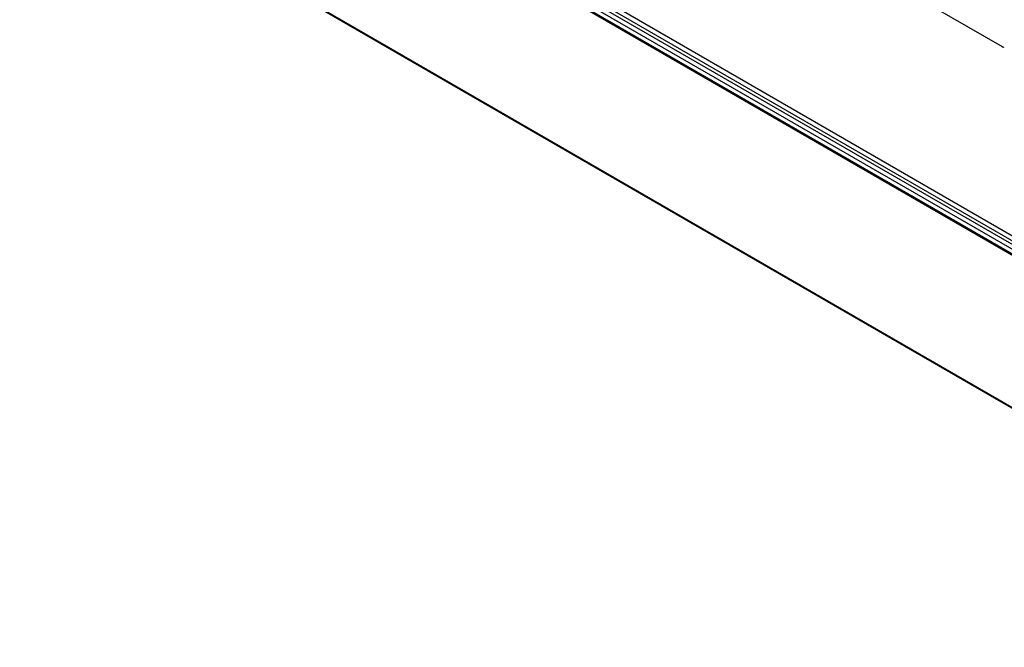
# Model space of a CAD drawing. Header units: inches. Extents: x 0 to 117, y 0 to 83.
# Tile 27 of 74: x 95.57 to 102.33, y 16.43 to 20.74. Entities that reach past the tile are written whole.
import ezdxf

# ---------------------------------------------------------------- set-up
doc = ezdxf.new("R2010")
doc.units = ezdxf.units.IN
doc.header["$LTSCALE"] = 6.431102
doc.header["$MEASUREMENT"] = 0
doc.layers.get('0').update_dxf_attribs({"linetype": 'CONTINUOUS'})

msp = doc.modelspace()

# ---------------------------------------------------------------- linework, layer by layer
at = {"color": 7, "linetype": 'CONTINUOUS'}
for p, q in [((95.5684, 24.4525), (102.3191, 20.555)), ((96.273, 22.752), (105.7097, 17.3038)), ((96.2854, 22.7806), (105.7221, 17.3325)), ((96.264, 22.6997), (105.7002, 17.2518)), ((105.7012, 17.2849), (96.2648, 22.7329)), ((96.2649, 22.6675), (105.7011, 17.2197)), ((105.7051, 17.2112), (96.269, 22.659)), ((105.7222, 17.1962), (96.2861, 22.644)), ((96.2497, 21.6217), (105.2327, 16.4355)), ((96.2544, 21.6144), (105.2333, 16.4306))]:
    msp.add_line(p, q, dxfattribs=at)
msp.add_ellipse((102.3215, 20.5805), major_axis=(-0.0118, 0.0272), ratio=0.639307, start_param=-3.854501, end_param=-3.069112, dxfattribs=at)

doc.saveas('drawing.dxf')
